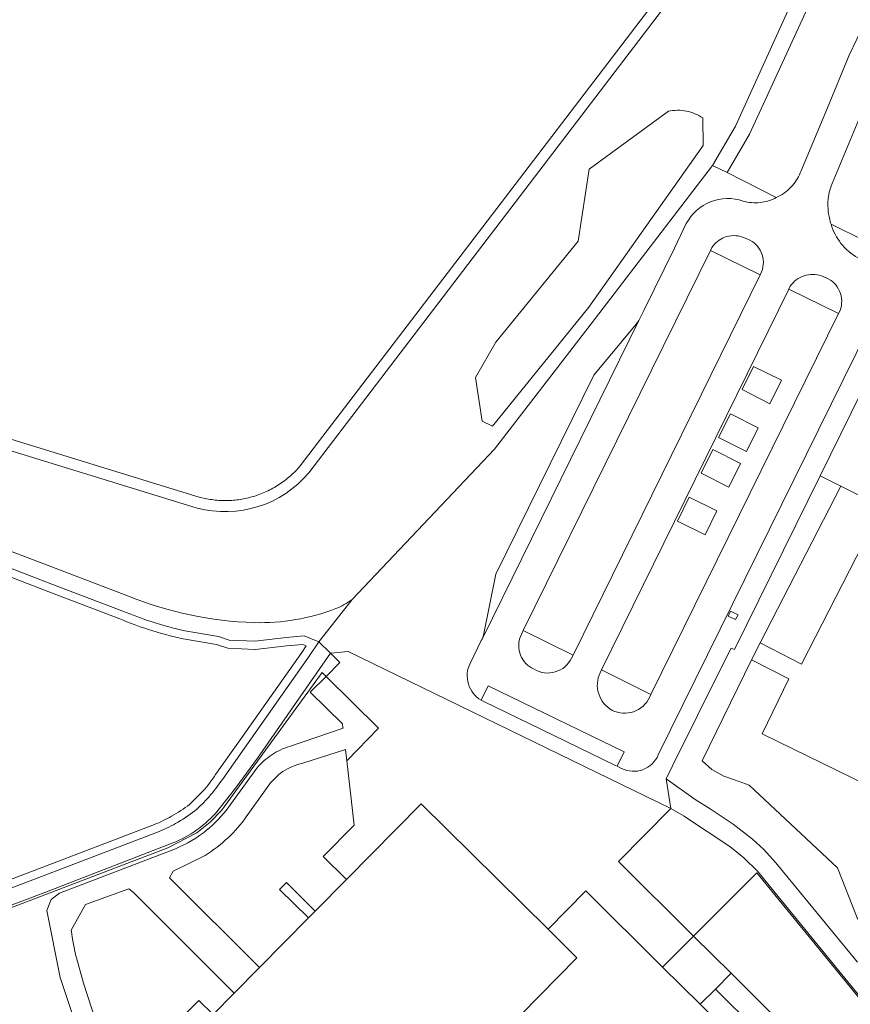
# Model space of a CAD drawing. Header units: metres. Extents: x 93008 to 98406, y 448779 to 454332.
# Tile 28 of 136: x 95416 to 95566, y 451436 to 451614. Entities that reach past the tile are written whole.
import ezdxf

# ---------------------------------------------------------------- set-up
doc = ezdxf.new("R2010")
doc.units = ezdxf.units.M
doc.header["$MEASUREMENT"] = 0
for name, color, linetype, lineweight, true_color in [('B-RO-GR-BEPLANTING_CULTUUR_VASTE PLANTENVAK-V', 7, 'Continuous', 18, 0xa5a552), ('B-RO-OG-BEBOUWING-V', 7, 'Continuous', 18, 0xdc7869), ('B-RO-OG-BEBOUWING_BASSIN-V', 7, 'Continuous', 18, 0xdc7869), ('B-RO-OG-BEBOUWING_LAGE TRAFO-V', 7, 'Continuous', 18, 0xdc7869), ('B-RO-OG-TERREIN_CULTUURSCHEIDING-V', 7, 'Continuous', 18, 0x28c846), ('B-RO-OG-TERREIN_ERF-V', 7, 'Continuous', 18, 0x28c846), ('B-RO-OG-WATER-V', 7, 'Continuous', 18, 0xafcde1), ('B-RO-OG-WATER_SLOOT-V', 7, 'Continuous', 18, 0xafcde1), ('B-RO-VH-VERHARDING_ASFALT-SEC-V', 7, 'Continuous', 18, 0xcdcdcd), ('B-RO-VH-VERHARDING_BETONSTRAATSTEEN-V', 7, 'Continuous', 18, 0xcdcdcd), ('B-RO-VH-VERHARDING_STRAATBAKSTEEN-V', 7, 'Continuous', 18, 0xcdcdcd), ('B-RO-VH-VERHARDING_TEGEL-V', 7, 'Continuous', 18, 0xcdcdcd)]:
    doc.layers.add(name, color=color, linetype=linetype, lineweight=lineweight, true_color=true_color)

msp = doc.modelspace()

# ---------------------------------------------------------------- linework, layer by layer
at = {"layer": 'B-RO-GR-BEPLANTING_CULTUUR_VASTE PLANTENVAK-V'}
msp.add_lwpolyline([(95395.495, 451451.223), (95418.954, 451460.109), (95440.67, 451468.412, 0.029164), (95443.773, 451469.92, 0.0331769), (95447.04, 451472.042), (95449.381, 451474.384, 0.0349443), (95451.719, 451477.424), (95455.74, 451483.083), (95467.3, 451499.491), (95468.095, 451500.69), (95467.48, 451500.944), (95464.624, 451500.688), (95458.905, 451500.004), (95453.943, 451500.237), (95451.87, 451500.897), (95445.893, 451501.931, -0.0246664), (95439.618, 451503.626, -0.0209299), (95434.416, 451505.553), (95421.613, 451510.414), (95402.13, 451517.946)], format="xyb", dxfattribs=at)
at = {"layer": 'B-RO-OG-BEBOUWING-V'}
for points in [[(95614.189, 451538.874), (95602.261, 451544.829), (95600.014, 451540.329), (95597.133, 451541.756), (95572.173, 451554.118), (95560.966, 451531.346), (95564.658, 451529.507), (95600.758, 451511.528)], [(95517.006, 451444.349), (95511.783, 451449.509), (95488.868, 451472.148), (95475.377, 451458.497), (95469.73, 451452.783), (95468.52, 451451.558), (95459.665, 451442.598), (95455.092, 451437.971), (95451.282, 451434.115), (95448.494, 451431.294), (95434.644, 451417.279), (95462.757, 451389.542), (95503.478, 451430.642)]]:
    msp.add_lwpolyline(points, close=True, dxfattribs=at)
at = {"layer": 'B-RO-OG-BEBOUWING_BASSIN-V'}
msp.add_lwpolyline([(95541.771, 451433.493), (95539.26, 451435.981), (95532.49, 451442.689), (95518.617, 451456.433), (95511.783, 451449.509), (95517.006, 451444.349), (95503.478, 451430.642)], dxfattribs=at)
at = {"layer": 'B-RO-OG-BEBOUWING_LAGE TRAFO-V'}
msp.add_lwpolyline([(95546.111, 451506.299), (95544.762, 451506.936), (95544.333, 451506.055), (95545.677, 451505.406)], close=True, dxfattribs=at)
at = {"layer": 'B-RO-OG-TERREIN_CULTUURSCHEIDING-V'}
for points in [[(95566.205, 451607.279), (95567.582, 451610.203), (95567.892, 451610.852, 0.1938347), (95568.198, 451615.516, 0.2047803), (95564.945, 451619.212), (95561.161, 451621.334), (95548.182, 451593.022), (95544.135, 451586.14), (95553.022, 451581.592, 0.0967484), (95555.659, 451583.461, 0.0934901), (95557.356, 451586.084), (95557.472, 451586.295), (95562.273, 451597.821)], [(95586.083, 451593.801), (95573.374, 451600.129), (95573.584, 451600.576), (95570.526, 451601.911), (95570.09, 451600.871), (95567.916, 451595.693), (95563.124, 451584.169), (95562.927, 451583.671), (95562.565, 451582.593), (95562.399, 451581.362, 0.0539736), (95562.418, 451579.009, 0.0518013), (95562.911, 451576.787), (95593.362, 451561.727), (95622.445, 451547.32), (95623.396, 451549.214), (95628.763, 451546.477, 0.0878509), (95633.225, 451546.381, 0.0882111), (95637.462, 451547.829, 0.1320603), (95642.254, 451551.314, 0.1091522), (95644.447, 451555.719), (95646.187, 451566.026), (95646.239, 451566.335)]]:
    msp.add_lwpolyline(points, format="xyb", close=True, dxfattribs=at)
for points in [[(95553.972, 451548.655), (95548.907, 451551.13), (95546.845, 451546.932), (95551.852, 451544.369)], [(95549.739, 451540.056), (95544.734, 451542.568), (95542.604, 451538.295), (95547.622, 451535.79)], [(95546.553, 451533.598), (95541.536, 451536.115), (95539.43, 451531.854), (95544.44, 451529.317)], [(95542.31, 451525.028), (95537.294, 451527.505), (95535.17, 451523.167), (95540.204, 451520.688)], [(95544.656, 451464.449), (95536.431, 451469.893), (95536.374, 451469.931), (95533.971, 451471.34), (95524.516, 451461.754), (95538.079, 451448.283), (95549.507, 451459.723), (95563.553, 451442.579), (95580.556, 451421.744), (95590.82, 451407.629), (95591.074, 451407.237), (95591.205, 451407.368), (95588.859, 451410.692), (95586.655, 451413.773), (95583.292, 451418.444), (95580.021, 451422.787), (95564.886, 451441.327), (95549.603, 451459.995), (95547.142, 451462.409)]]:
    msp.add_lwpolyline(points, close=True, dxfattribs=at)
msp.add_lwpolyline([(95567.616, 451451.595), (95564.053, 451460.611), (95549.024, 451474.683), (95548.115, 451475.534), (95545.445, 451476.48), (95543.525, 451477.161), (95541.406, 451478.338), (95539.621, 451479.944), (95548.54, 451498.145), (95550.125, 451501.238), (95564.658, 451529.507), (95560.966, 451531.346), (95545.455, 451499.99), (95544.842, 451500.257), (95543.252, 451497.067), (95534.317, 451479.109), (95533.15, 451476.657), (95538.381, 451472.955), (95541.05, 451471.251), (95545.232, 451468.5), (95548.742, 451465.8), (95550.724, 451463.976), (95552.933, 451461.491), (95567.68, 451443.56)], dxfattribs=at)
for points in [[(95402.13, 451517.946), (95421.613, 451510.414), (95434.416, 451505.553, 0.0209299), (95439.618, 451503.626, 0.0246664), (95445.893, 451501.931), (95451.87, 451500.897), (95453.943, 451500.237), (95458.905, 451500.004), (95464.624, 451500.688), (95467.48, 451500.944), (95468.095, 451500.69), (95467.3, 451499.491), (95455.74, 451483.083), (95451.719, 451477.424, -0.0349443), (95449.381, 451474.384), (95447.04, 451472.042, -0.0331769), (95443.773, 451469.92, -0.029164), (95440.67, 451468.412), (95418.954, 451460.109), (95395.495, 451451.223)], [(95396.017, 451449.817), (95419.487, 451458.707), (95441.226, 451467.019, 0.029197), (95444.506, 451468.611, 0.0335785), (95447.988, 451470.878, 0.0304358), (95450.504, 451473.389, 0.0343928), (95452.955, 451476.574), (95456.964, 451482.217), (95468.539, 451498.644), (95470.352, 451501.379), (95467.713, 451502.471), (95464.467, 451502.18), (95458.85, 451501.508), (95454.211, 451501.726), (95452.227, 451502.357), (95446.181, 451503.403, -0.0242159), (95440.08, 451505.053, -0.0209696), (95434.972, 451506.946), (95422.149, 451511.815), (95403.869, 451518.858)], [(95397.047, 451446.621), (95443.114, 451464.197), (95448.359, 451466.936), (95450.732, 451468.824), (95452.768, 451470.94), (95470.955, 451495.87), (95471.68, 451495.159), (95474.18, 451497.677), (95472.459, 451499.35), (95459.309, 451480.411), (95455.33, 451475.002), (95451.694, 451470.414, -0.0618987), (95447.839, 451467.095, -0.0600309), (95443.423, 451464.866), (95420.87, 451456.151), (95396.871, 451447.106)]]:
    msp.add_lwpolyline(points, format="xyb", dxfattribs=at)
at = {"layer": 'B-RO-OG-TERREIN_ERF-V'}
for points in [[(95613.812, 451513.247), (95627.13, 451507.238), (95634.647, 451508.848), (95644.957, 451503.799), (95643.162, 451500.162), (95652.713, 451495.447), (95654.625, 451499.288), (95654.252, 451499.472), (95656.418, 451503.847), (95665.336, 451499.413), (95667.864, 451503.832), (95646.713, 451515.55), (95627.4, 451516.415), (95610.225, 451523.663), (95603.448, 451510.211), (95600.758, 451511.528), (95564.658, 451529.507), (95550.125, 451501.238), (95557.602, 451497.394), (95568.743, 451519.063), (95607.053, 451499.802)], [(95576.833, 451462.558), (95580.528, 451470.124), (95550.474, 451484.795), (95555.312, 451494.696), (95548.54, 451498.145), (95539.621, 451479.944), (95541.406, 451478.338), (95543.525, 451477.161), (95545.445, 451476.48), (95548.115, 451475.534), (95549.024, 451474.683), (95564.053, 451460.611), (95567.616, 451451.595), (95568.976, 451449.6), (95577.984, 451438.251), (95586.767, 451426.633), (95589.584, 451434.952), (95579.51, 451439.759), (95584.032, 451448.821), (95582.599, 451449.499), (95583.842, 451452.14), (95580.297, 451453.809), (95582.96, 451459.463), (95582.723, 451459.583)], [(95563.553, 451442.579), (95549.507, 451459.723), (95538.079, 451448.283), (95544.85, 451441.558), (95552.239, 451434.224), (95558.68, 451427.893), (95555.963, 451425.06), (95552.668, 451420.883), (95562.131, 451411.296), (95577.895, 451395.36), (95578.746, 451396.238), (95579.378, 451395.615), (95591.074, 451407.237), (95590.82, 451407.629), (95580.556, 451421.744)], [(95464.517, 451457.927), (95463.29, 451456.684), (95468.52, 451451.558), (95469.73, 451452.783)], [(95538.079, 451448.283), (95532.49, 451442.689), (95539.26, 451435.981), (95542.026, 451438.725), (95544.85, 451441.558)], [(95544.85, 451441.558), (95542.026, 451438.725), (95549.454, 451431.368), (95549.547, 451431.454), (95552.239, 451434.224)], [(95549.547, 451431.454), (95549.454, 451431.368), (95542.026, 451438.725), (95539.26, 451435.981), (95541.771, 451433.493), (95540.12, 451422.903), (95543.846, 451419.167), (95543.487, 451418.807), (95544.514, 451417.838), (95545.816, 451419.198), (95546.861, 451418.201), (95549.691, 451419.874), (95550.224, 451420.387), (95549.744, 451420.723), (95551.187, 451422.303), (95551.531, 451421.964), (95554.952, 451426.238)]]:
    msp.add_lwpolyline(points, close=True, dxfattribs=at)
for points in [[(95568.743, 451519.063), (95557.602, 451497.394), (95550.125, 451501.238), (95548.54, 451498.145), (95555.312, 451494.696), (95550.474, 451484.795), (95580.528, 451470.124)], [(95436.14, 451424), (95448.691, 451436.681), (95451.282, 451434.115)]]:
    msp.add_lwpolyline(points, dxfattribs=at)
for points in [[(95428.359, 451426.727), (95423.669, 451440.778), (95421.217, 451452.915), (95422.051, 451454.884), (95423.538, 451456.042), (95443.684, 451463.749, 0.0740117), (95449.515, 451466.935, 0.0638833), (95453.624, 451470.966), (95459.19, 451478.608, -0.07032), (95461.876, 451480.999, -0.068954), (95465.056, 451482.528), (95474.767, 451485.787), (95474.723, 451485.859), (95474.665, 451486.626), (95468.844, 451492.303), (95471.68, 451495.159), (95470.955, 451495.87), (95452.768, 451470.94), (95450.732, 451468.824), (95448.359, 451466.936), (95443.114, 451464.197), (95397.047, 451446.621), (95364.198, 451434.346)], [(95428.359, 451426.727), (95423.669, 451440.778), (95421.217, 451452.915), (95422.051, 451454.884), (95423.538, 451456.042), (95443.684, 451463.749, 0.0740117), (95449.515, 451466.935, 0.0638833), (95453.624, 451470.966), (95459.19, 451478.608, -0.07032), (95461.876, 451480.999, -0.068954), (95465.056, 451482.528), (95474.767, 451485.787), (95474.723, 451485.859), (95474.665, 451486.626), (95468.844, 451492.303), (95471.68, 451495.159), (95481.18, 451485.834), (95475.466, 451479.928), (95475.218, 451481.936), (95467.49, 451479.517, 0.0953485), (95463.896, 451477.978, 0.0982751), (95461.071, 451475.125), (95457.246, 451469.789, -0.048105), (95454.034, 451466.08, -0.0518211), (95449.852, 451462.856), (95444.041, 451459.995), (95443.427, 451458.803), (95459.665, 451442.598), (95455.092, 451437.971), (95436.882, 451456.128), (95436.04, 451456.808), (95428.211, 451453.959), (95425.632, 451449.328, 0.0211247), (95426.593, 451444.342), (95427.868, 451439.775), (95431.614, 451428.27)]]:
    msp.add_lwpolyline(points, format="xyb", dxfattribs=at)
for points in [[(95476.756, 451468.291), (95475.466, 451479.928), (95475.218, 451481.936), (95467.49, 451479.517, 0.0953485), (95463.896, 451477.978, 0.0982751), (95461.071, 451475.125), (95457.246, 451469.789, -0.048105), (95454.034, 451466.08, -0.0518211), (95449.852, 451462.856), (95444.041, 451459.995), (95443.427, 451458.803), (95459.665, 451442.598), (95468.52, 451451.558), (95463.29, 451456.684), (95464.517, 451457.927), (95469.73, 451452.783), (95475.377, 451458.497), (95471.143, 451462.633)], [(95436.882, 451456.128), (95436.04, 451456.808), (95428.211, 451453.959), (95425.632, 451449.328, 0.0211247), (95426.593, 451444.342), (95427.868, 451439.775), (95431.614, 451428.27), (95436.14, 451424), (95448.691, 451436.681), (95451.282, 451434.115), (95455.092, 451437.971)]]:
    msp.add_lwpolyline(points, format="xyb", close=True, dxfattribs=at)
at = {"layer": 'B-RO-OG-WATER-V'}
msp.add_lwpolyline([(95531.75, 451617.91), (95500, 451576.338), (95467.029, 451533.17, -0.0181491), (95466.162, 451532.22, -0.0175885), (95465.228, 451531.336, -0.0176152), (95464.233, 451530.521, -0.0183369), (95463.181, 451529.78, -0.0174695), (95462.079, 451529.117, -0.0184361), (95460.932, 451528.536, -0.0177539), (95459.745, 451528.039, -0.0172159), (95458.526, 451527.63, -0.0170395), (95457.355, 451527.326, -0.0168427), (95456.165, 451527.102, -0.016687), (95454.962, 451526.96, -0.0165429), (95453.753, 451526.9, -0.0165235), (95452.543, 451526.922, -0.0174252), (95451.337, 451527.027, -0.01765), (95450.141, 451527.214, -0.0178275), (95448.96, 451527.481), (95328.344, 451564.556, 0.0161158)], format="xyb", dxfattribs=at)
at = {"layer": 'B-RO-OG-WATER_SLOOT-V'}
for points in [[(95404.214, 451521.73), (95422.765, 451514.671), (95435.994, 451509.64, 0.0878552), (95458.684, 451504.864, 0.0971963), (95473.449, 451507.391, 0.0512445), (95476.376, 451509.013), (95502.098, 451536.163), (95519.59, 451558.833), (95541.474, 451587.404), (95545.657, 451594.474), (95558.439, 451622.636), (95513.165, 451647.492), (95510.379, 451644.136), (95531.005, 451632.657, -0.5245718), (95533.226, 451616.547), (95501.589, 451575.124), (95468.588, 451531.916, -0.28983), (95448.411, 451525.556), (95327.888, 451562.604, 0.1517233)], [(95531.75, 451617.91), (95500, 451576.338), (95467.029, 451533.17, -0.0181491), (95466.162, 451532.22, -0.0175885), (95465.228, 451531.336, -0.0176152), (95464.233, 451530.521, -0.0183369), (95463.181, 451529.78, -0.0174695), (95462.079, 451529.117, -0.0184361), (95460.932, 451528.536, -0.0177539), (95459.745, 451528.039, -0.0172159), (95458.526, 451527.63, -0.0170395), (95457.355, 451527.326, -0.0168427), (95456.165, 451527.102, -0.016687), (95454.962, 451526.96, -0.0165429), (95453.753, 451526.9, -0.0165235), (95452.543, 451526.922, -0.0174252), (95451.337, 451527.027, -0.01765), (95450.141, 451527.214, -0.0178275), (95448.96, 451527.481), (95328.344, 451564.556, 0.0161158)], [(95327.888, 451562.604), (95448.411, 451525.556, 0.28983), (95468.588, 451531.916), (95501.589, 451575.124), (95533.226, 451616.547, 0.5245718)]]:
    msp.add_lwpolyline(points, format="xyb", dxfattribs=at)
for points in [[(95539.725, 451595.976, 0.1005975), (95536.791, 451597.205, 0.1030356), (95533.53, 451597.175), (95519.211, 451586.746), (95517.233, 451573.704), (95502.382, 451555.515), (95498.66, 451549.117), (95499.86, 451541.242), (95501.736, 451540.359), (95519.144, 451561.794), (95539.784, 451591.022)], [(95539.784, 451591.022), (95539.725, 451595.976, 0.1005975), (95536.791, 451597.205, 0.1030356), (95533.53, 451597.175), (95519.211, 451586.746), (95517.233, 451573.704), (95502.382, 451555.515), (95498.66, 451549.117), (95499.86, 451541.242), (95501.736, 451540.359), (95519.144, 451561.794)]]:
    msp.add_lwpolyline(points, format="xyb", close=True, dxfattribs=at)
at = {"layer": 'B-RO-VH-VERHARDING_ASFALT-SEC-V'}
msp.add_lwpolyline([(95558.439, 451622.636), (95545.657, 451594.474), (95541.474, 451587.404), (95544.135, 451586.14), (95548.182, 451593.022), (95561.161, 451621.334)], dxfattribs=at)
at = {"layer": 'B-RO-VH-VERHARDING_BETONSTRAATSTEEN-V'}
for points in [[(95567.582, 451610.203), (95566.205, 451607.279), (95562.273, 451597.821), (95557.472, 451586.295), (95557.356, 451586.084, -0.0934901), (95555.659, 451583.461, -0.0967484), (95553.022, 451581.592, -0.0974163), (95550.097, 451580.697, -0.09818), (95547.031, 451580.98, 0.1767539), (95541.164, 451580.819, 0.1776878), (95536.769, 451576.896), (95534.623, 451572.496), (95529.082, 451561.243), (95528.162, 451559.418), (95500.013, 451502.14), (95499.976, 451502.053), (95499.883, 451501.864), (95499.731, 451501.616), (95497.699, 451497.513, 0.18792), (95497.406, 451493.804, 0.1883256), (95499.707, 451490.869), (95500.953, 451493.485), (95525.559, 451481.557), (95524.299, 451478.928), (95525.072, 451478.545, 0.20684), (95528.901, 451478.317, 0.2087123), (95531.706, 451480.979), (95571.895, 451562.465, -0.2176248)], [(95567.767, 451570.725, -0.0986077), (95564.71, 451573.326, -0.0957493), (95562.911, 451576.787, -0.0518013), (95562.418, 451579.009, -0.0539736), (95562.399, 451581.362), (95562.565, 451582.593), (95562.927, 451583.671), (95563.124, 451584.169), (95567.916, 451595.693)]]:
    msp.add_lwpolyline(points, format="xyb", dxfattribs=at)
for points in [[(95516.304, 451498.983), (95516.027, 451498.459, -0.2091379), (95513.098, 451495.971, -0.2089931), (95509.284, 451496.436), (95508.808, 451496.692, -0.1917132), (95506.689, 451499.415, -0.1953677), (95507.051, 451502.906), (95507.322, 451503.428), (95541.113, 451572.037), (95541.375, 451572.578, -0.1627996), (95543.675, 451574.442, -0.1789017), (95546.917, 451574.454), (95547.859, 451574.103, -0.1968743), (95550.316, 451571.699, -0.2013109), (95550.352, 451568.192), (95550.097, 451567.653)], [(95561.162, 451567.478), (95562.026, 451567.139, -0.190232), (95564.455, 451564.695, -0.1935956), (95564.542, 451561.198), (95564.258, 451560.662), (95530.379, 451491.895), (95530.136, 451491.344, -0.1984609), (95527.25, 451488.793, -0.1986296), (95523.399, 451489.026, -0.1913568), (95520.944, 451491.99, -0.1917317), (95521.193, 451495.834), (95521.463, 451496.349), (95555.282, 451565.074), (95555.544, 451565.614, -0.1636004), (95558.049, 451567.492, -0.1631877)]]:
    msp.add_lwpolyline(points, format="xyb", close=True, dxfattribs=at)
for points in [[(95550.097, 451567.653), (95541.113, 451572.037), (95507.322, 451503.428), (95516.304, 451498.983)], [(95564.258, 451560.662), (95555.282, 451565.074), (95521.463, 451496.349), (95530.379, 451491.895)], [(95528.162, 451559.418), (95527.945, 451559.051), (95527.726, 451558.748), (95520.031, 451549.535), (95502.362, 451513.623), (95500.156, 451502.607), (95500.036, 451502.199), (95500.013, 451502.14)], [(95546.845, 451546.932), (95548.907, 451551.13), (95553.972, 451548.655), (95551.852, 451544.369)], [(95542.604, 451538.295), (95544.734, 451542.568), (95549.739, 451540.056), (95547.622, 451535.79)], [(95539.43, 451531.854), (95541.536, 451536.115), (95546.553, 451533.598), (95544.44, 451529.317)], [(95500.953, 451493.485), (95499.707, 451490.869), (95500.159, 451490.648), (95512.744, 451484.53), (95523.971, 451479.091), (95524.299, 451478.928), (95525.559, 451481.557)]]:
    msp.add_lwpolyline(points, close=True, dxfattribs=at)
at = {"layer": 'B-RO-VH-VERHARDING_STRAATBAKSTEEN-V'}
for points in [[(95547.859, 451574.103), (95546.917, 451574.454, 0.1789017), (95543.675, 451574.442, 0.1627996), (95541.375, 451572.578), (95541.113, 451572.037), (95550.097, 451567.653), (95550.352, 451568.192, 0.2013109), (95550.316, 451571.699, 0.1968743)], [(95562.026, 451567.139), (95561.162, 451567.478, 0.1631877), (95558.049, 451567.492, 0.1636004), (95555.544, 451565.614), (95555.282, 451565.074), (95564.258, 451560.662), (95564.542, 451561.198, 0.1935956), (95564.455, 451564.695, 0.190232)], [(95516.304, 451498.983), (95507.322, 451503.428), (95507.051, 451502.906, 0.1953677), (95506.689, 451499.415, 0.1917132), (95508.808, 451496.692), (95509.284, 451496.436, 0.2089931), (95513.098, 451495.971, 0.2091379), (95516.027, 451498.459)], [(95530.379, 451491.895), (95521.463, 451496.349), (95521.193, 451495.834, 0.1917317), (95520.944, 451491.99, 0.1913568), (95523.399, 451489.026, 0.1986296), (95527.25, 451488.793, 0.1984609), (95530.136, 451491.344)]]:
    msp.add_lwpolyline(points, format="xyb", close=True, dxfattribs=at)
at = {"layer": 'B-RO-VH-VERHARDING_TEGEL-V'}
msp.add_lwpolyline([(95571.895, 451562.465), (95531.706, 451480.979, -0.2087123), (95528.901, 451478.317, -0.20684), (95525.072, 451478.545), (95524.299, 451478.928), (95523.971, 451479.091), (95512.744, 451484.53), (95500.159, 451490.648), (95499.707, 451490.869, -0.1883256), (95497.406, 451493.804, -0.18792), (95497.699, 451497.513), (95499.731, 451501.616), (95499.883, 451501.864), (95499.976, 451502.053), (95500.013, 451502.14), (95500.036, 451502.199), (95500.156, 451502.607), (95502.362, 451513.623), (95520.031, 451549.535), (95527.726, 451558.748), (95527.945, 451559.051), (95528.162, 451559.418), (95529.082, 451561.243), (95534.623, 451572.496), (95536.769, 451576.896, -0.1776878), (95541.164, 451580.819, -0.1767539), (95547.031, 451580.98, 0.09818), (95550.097, 451580.697, 0.0974163), (95553.022, 451581.592), (95544.135, 451586.14), (95541.474, 451587.404), (95519.59, 451558.833), (95502.098, 451536.163), (95476.376, 451509.013), (95470.352, 451501.379), (95472.459, 451499.35), (95475.672, 451499.679), (95533.971, 451471.34), (95533.15, 451476.657), (95534.317, 451479.109), (95543.252, 451497.067), (95544.842, 451500.257), (95545.455, 451499.99), (95560.966, 451531.346), (95572.173, 451554.118)], format="xyb", dxfattribs=at)
msp.add_lwpolyline([(95593.362, 451561.727), (95562.911, 451576.787, 0.0957493), (95564.71, 451573.326, 0.0986077), (95567.767, 451570.725), (95568.439, 451570.393), (95578.732, 451565.307), (95592.615, 451558.421), (95606.48, 451551.548), (95617.64, 451546.006), (95620.904, 451544.376), (95622.445, 451547.32)], format="xyb", close=True, dxfattribs=at)
for points in [[(95544.762, 451506.936), (95546.111, 451506.299), (95545.677, 451505.406), (95544.333, 451506.055)], [(95533.971, 451471.34), (95475.672, 451499.679), (95472.459, 451499.35), (95474.18, 451497.677), (95471.68, 451495.159), (95481.18, 451485.834), (95475.466, 451479.928), (95476.756, 451468.291), (95471.143, 451462.633), (95475.377, 451458.497), (95488.868, 451472.148), (95511.783, 451449.509), (95518.617, 451456.433), (95532.49, 451442.689), (95538.079, 451448.283), (95524.516, 451461.754)]]:
    msp.add_lwpolyline(points, close=True, dxfattribs=at)

doc.saveas('drawing.dxf')
